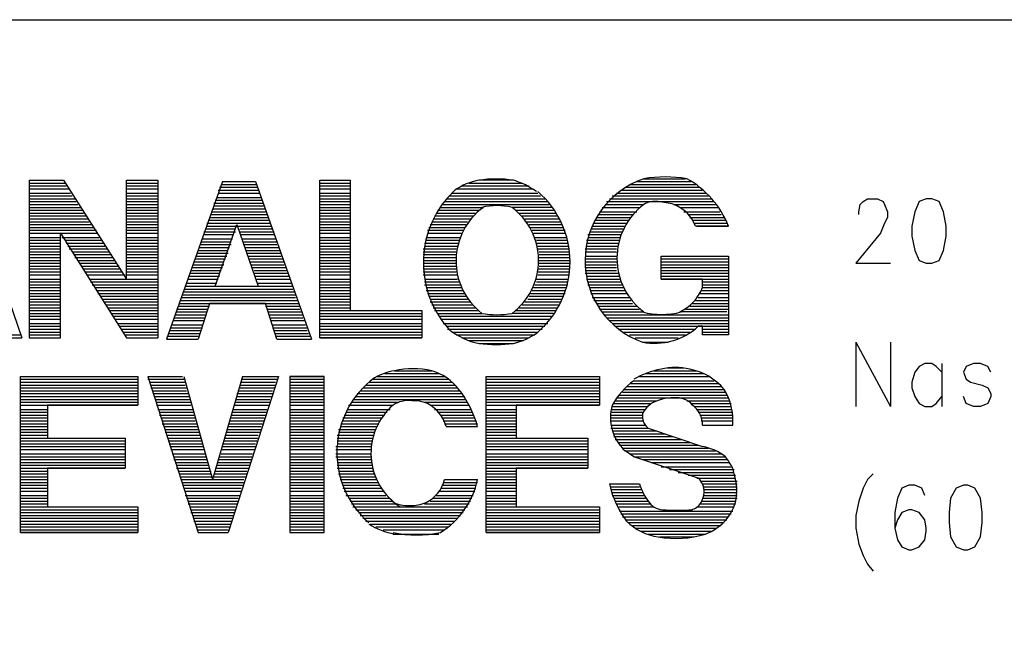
# Model space of a CAD drawing. Extents: x 12 to 27.9, y 10.8 to 21.2.
# Tile 10 of 21: x 25.904 to 26.591, y 11.611 to 12.048. Entities that reach past the tile are written whole.
import ezdxf

# ---------------------------------------------------------------- set-up
doc = ezdxf.new("R2010")
doc.units = 0
doc.header["$MEASUREMENT"] = 0
doc.layers.add('LAYNR1', color=2, linetype='Continuous')

msp = doc.modelspace()

# ---------------------------------------------------------------- linework, layer by layer
at = {"layer": 'LAYNR1', "color": 7}
for points in [[(27.941, 10.798), (23.241, 10.798), (23.241, 12.048), (27.945, 12.048), (27.945, 10.815)], [(25.868, 11.936), (25.906, 11.826)], [(25.911, 11.936), (25.911, 11.826), (25.933, 11.826), (25.933, 11.898)], [(25.911, 11.936), (25.935, 11.936)], [(25.911, 11.934), (25.936, 11.934)], [(25.935, 11.936), (25.979, 11.867)], [(25.979, 11.936), (26.001, 11.936)], [(25.979, 11.867), (25.979, 11.936), (26.001, 11.936), (26.001, 11.826)], [(25.979, 11.934), (26.001, 11.934)], [(26.046, 11.935), (26.007, 11.825)], [(26.046, 11.935), (26.069, 11.935)], [(26.069, 11.935), (26.108, 11.825)], [(26.114, 11.936), (26.135, 11.936)], [(26.114, 11.934), (26.135, 11.934)], [(26.218, 11.934), (26.255, 11.934)], [(26.249, 11.936), (26.225, 11.936)], [(26.335, 11.935), (26.373, 11.935)], [(26.34, 11.937), (26.369, 11.937)], [(25.911, 11.932), (25.937, 11.932)], [(25.911, 11.93), (25.939, 11.93)], [(25.911, 11.927), (25.94, 11.927)], [(25.979, 11.932), (26.001, 11.932)], [(25.979, 11.93), (26.001, 11.93)], [(25.979, 11.927), (26.001, 11.927)], [(26.043, 11.929), (26.071, 11.929)], [(26.043, 11.927), (26.072, 11.927)], [(26.044, 11.931), (26.071, 11.931)], [(26.045, 11.933), (26.07, 11.933)], [(26.114, 11.932), (26.135, 11.932)], [(26.114, 11.93), (26.135, 11.93)], [(26.114, 11.927), (26.135, 11.927)], [(26.206, 11.927), (26.266, 11.927)], [(26.209, 11.93), (26.263, 11.93)], [(26.213, 11.932), (26.26, 11.932)], [(26.321, 11.927), (26.383, 11.927)], [(26.324, 11.929), (26.381, 11.929)], [(26.327, 11.931), (26.379, 11.931)], [(26.33, 11.933), (26.376, 11.933)], [(25.911, 11.925), (25.941, 11.925)], [(25.911, 11.923), (25.943, 11.923)], [(25.911, 11.921), (25.944, 11.921)], [(25.979, 11.925), (26.001, 11.925)], [(25.979, 11.923), (26.001, 11.923)], [(25.979, 11.921), (26.001, 11.921)], [(26.04, 11.92), (26.074, 11.92)], [(26.041, 11.922), (26.074, 11.922)], [(26.042, 11.924), (26.073, 11.924)], [(26.114, 11.925), (26.135, 11.925)], [(26.114, 11.923), (26.135, 11.923)], [(26.114, 11.921), (26.135, 11.921)], [(26.201, 11.921), (26.273, 11.921)], [(26.202, 11.923), (26.271, 11.923)], [(26.204, 11.925), (26.268, 11.925)], [(26.314, 11.921), (26.389, 11.921)], [(26.316, 11.923), (26.387, 11.923)], [(26.318, 11.925), (26.385, 11.925)], [(26.49, 11.912), (26.49, 11.914), (26.491, 11.919), (26.493, 11.921), (26.496, 11.923), (26.503, 11.923), (26.507, 11.921), (26.508, 11.919), (26.51, 11.914), (26.51, 11.91), (26.508, 11.906), (26.505, 11.899), (26.488, 11.878), (26.512, 11.878)], [(25.911, 11.919), (25.945, 11.919)], [(25.911, 11.917), (25.947, 11.917)], [(25.911, 11.915), (25.948, 11.915)], [(25.911, 11.913), (25.949, 11.913)], [(25.979, 11.919), (26.001, 11.919)], [(25.979, 11.917), (26.001, 11.917)], [(25.979, 11.915), (26.001, 11.915)], [(25.979, 11.913), (26.001, 11.913)], [(26.038, 11.914), (26.076, 11.914)], [(26.039, 11.916), (26.076, 11.916)], [(26.04, 11.918), (26.075, 11.918)], [(26.114, 11.919), (26.135, 11.919)], [(26.114, 11.917), (26.135, 11.917)], [(26.114, 11.915), (26.135, 11.915)], [(26.114, 11.913), (26.135, 11.913)], [(26.195, 11.913), (26.223, 11.913)], [(26.196, 11.915), (26.225, 11.915)], [(26.198, 11.917), (26.227, 11.917)], [(26.199, 11.919), (26.274, 11.919)], [(26.276, 11.917), (26.248, 11.917)], [(26.251, 11.915), (26.277, 11.915)], [(26.253, 11.913), (26.279, 11.913)], [(26.309, 11.914), (26.335, 11.914)], [(26.311, 11.917), (26.337, 11.917)], [(26.313, 11.919), (26.34, 11.919)], [(26.361, 11.919), (26.39, 11.919)], [(26.365, 11.917), (26.392, 11.917)], [(26.368, 11.914), (26.393, 11.914)], [(25.911, 11.911), (25.951, 11.911)], [(25.911, 11.909), (25.952, 11.909)], [(25.911, 11.907), (25.953, 11.907)], [(25.979, 11.911), (26.001, 11.911)], [(25.979, 11.909), (26.001, 11.909)], [(25.979, 11.907), (26.001, 11.907)], [(26.035, 11.906), (26.079, 11.906)], [(26.036, 11.908), (26.079, 11.908)], [(26.037, 11.91), (26.078, 11.91)], [(26.038, 11.912), (26.077, 11.912)], [(26.114, 11.911), (26.135, 11.911)], [(26.114, 11.909), (26.135, 11.909)], [(26.114, 11.907), (26.135, 11.907)], [(26.192, 11.907), (26.217, 11.907)], [(26.193, 11.909), (26.219, 11.909)], [(26.194, 11.911), (26.221, 11.911)], [(26.255, 11.911), (26.28, 11.911)], [(26.257, 11.909), (26.281, 11.909)], [(26.258, 11.907), (26.282, 11.907)], [(26.305, 11.906), (26.328, 11.906)], [(26.306, 11.908), (26.33, 11.908)], [(26.307, 11.91), (26.331, 11.91)], [(26.308, 11.912), (26.333, 11.912)], [(26.371, 11.912), (26.394, 11.912)], [(26.372, 11.91), (26.396, 11.91)], [(26.374, 11.908), (26.397, 11.908)], [(26.375, 11.906), (26.398, 11.906)], [(25.911, 11.905), (25.955, 11.905)], [(25.911, 11.903), (25.956, 11.903)], [(25.911, 11.901), (25.958, 11.901)], [(25.911, 11.899), (25.959, 11.899)], [(25.933, 11.899), (25.979, 11.826)], [(25.979, 11.905), (26.001, 11.905)], [(25.979, 11.903), (26.001, 11.903)], [(25.979, 11.901), (26.001, 11.901)], [(25.979, 11.899), (26.001, 11.899)], [(26.033, 11.9), (26.055, 11.9)], [(26.034, 11.902), (26.055, 11.902)], [(26.035, 11.904), (26.08, 11.904)], [(26.041, 11.862), (26.056, 11.905), (26.071, 11.862)], [(26.058, 11.902), (26.081, 11.902)], [(26.058, 11.9), (26.082, 11.9)], [(26.114, 11.905), (26.135, 11.905)], [(26.114, 11.903), (26.135, 11.903)], [(26.114, 11.901), (26.135, 11.901)], [(26.114, 11.899), (26.135, 11.899)], [(26.189, 11.901), (26.214, 11.901)], [(26.189, 11.899), (26.213, 11.899)], [(26.19, 11.903), (26.215, 11.903)], [(26.191, 11.905), (26.216, 11.905)], [(26.26, 11.905), (26.283, 11.905)], [(26.261, 11.903), (26.284, 11.903)], [(26.262, 11.901), (26.285, 11.901)], [(26.263, 11.899), (26.285, 11.899)], [(26.302, 11.9), (26.325, 11.9)], [(26.303, 11.902), (26.326, 11.902)], [(26.304, 11.904), (26.327, 11.904)], [(26.377, 11.904), (26.399, 11.904)], [(25.911, 11.896), (25.933, 11.896)], [(25.911, 11.894), (25.933, 11.894)], [(25.911, 11.892), (25.933, 11.892)], [(25.934, 11.896), (25.96, 11.896)], [(25.936, 11.894), (25.962, 11.894)], [(25.937, 11.892), (25.963, 11.892)], [(25.979, 11.896), (26.001, 11.896)], [(25.979, 11.894), (26.001, 11.894)], [(25.979, 11.892), (26.001, 11.892)], [(26.031, 11.893), (26.052, 11.893)], [(26.032, 11.895), (26.053, 11.895)], [(26.033, 11.898), (26.054, 11.898)], [(26.059, 11.898), (26.082, 11.898)], [(26.06, 11.895), (26.083, 11.895)], [(26.06, 11.893), (26.084, 11.893)], [(26.114, 11.896), (26.135, 11.896)], [(26.114, 11.894), (26.135, 11.894)], [(26.114, 11.892), (26.135, 11.892)], [(26.187, 11.892), (26.211, 11.892)], [(26.188, 11.896), (26.212, 11.896)], [(26.188, 11.894), (26.211, 11.894)], [(26.264, 11.896), (26.286, 11.896)], [(26.265, 11.894), (26.287, 11.894)], [(26.265, 11.892), (26.287, 11.892)], [(26.3, 11.894), (26.323, 11.894)], [(26.3, 11.892), (26.322, 11.892)], [(26.301, 11.898), (26.324, 11.898)], [(26.301, 11.896), (26.323, 11.896)], [(25.911, 11.89), (25.933, 11.89)], [(25.911, 11.888), (25.933, 11.888)], [(25.911, 11.886), (25.933, 11.886)], [(25.938, 11.89), (25.964, 11.89)], [(25.939, 11.888), (25.966, 11.888)], [(25.941, 11.886), (25.967, 11.886)], [(25.979, 11.89), (26.001, 11.89)], [(25.979, 11.888), (26.001, 11.888)], [(25.979, 11.886), (26.001, 11.886)], [(26.029, 11.887), (26.05, 11.887)], [(26.03, 11.889), (26.051, 11.889)], [(26.031, 11.891), (26.052, 11.891)], [(26.061, 11.891), (26.084, 11.891)], [(26.062, 11.889), (26.085, 11.889)], [(26.063, 11.887), (26.086, 11.887)], [(26.114, 11.89), (26.135, 11.89)], [(26.114, 11.888), (26.135, 11.888)], [(26.114, 11.886), (26.135, 11.886)], [(26.186, 11.888), (26.209, 11.888)], [(26.186, 11.886), (26.209, 11.886)], [(26.187, 11.89), (26.21, 11.89)], [(26.266, 11.89), (26.287, 11.89)], [(26.266, 11.888), (26.288, 11.888)], [(26.267, 11.886), (26.288, 11.886)], [(26.299, 11.888), (26.321, 11.888)], [(26.299, 11.886), (26.321, 11.886)], [(26.3, 11.89), (26.322, 11.89)], [(25.911, 11.884), (25.933, 11.884)], [(25.911, 11.882), (25.933, 11.882)], [(25.911, 11.88), (25.933, 11.88)], [(25.942, 11.884), (25.968, 11.884)], [(25.943, 11.882), (25.97, 11.882)], [(25.945, 11.88), (25.971, 11.88)], [(25.979, 11.884), (26.001, 11.884)], [(25.979, 11.882), (26.001, 11.882)], [(25.979, 11.88), (26.001, 11.88)], [(26.026, 11.879), (26.047, 11.879)], [(26.027, 11.881), (26.048, 11.881)], [(26.028, 11.885), (26.05, 11.885)], [(26.028, 11.883), (26.049, 11.883)], [(26.063, 11.885), (26.087, 11.885)], [(26.064, 11.883), (26.087, 11.883)], [(26.065, 11.881), (26.088, 11.881)], [(26.065, 11.879), (26.089, 11.879)], [(26.114, 11.884), (26.135, 11.884)], [(26.114, 11.882), (26.135, 11.882)], [(26.114, 11.88), (26.135, 11.88)], [(26.186, 11.884), (26.209, 11.884)], [(26.186, 11.882), (26.209, 11.882)], [(26.186, 11.88), (26.209, 11.88)], [(26.267, 11.884), (26.288, 11.884)], [(26.267, 11.882), (26.288, 11.882)], [(26.267, 11.88), (26.288, 11.88)], [(26.299, 11.883), (26.321, 11.883)], [(26.299, 11.881), (26.321, 11.881)], [(26.299, 11.879), (26.321, 11.879)], [(26.352, 11.883), (26.399, 11.883)], [(26.352, 11.881), (26.399, 11.881)], [(26.352, 11.879), (26.399, 11.879)], [(25.911, 11.878), (25.933, 11.878)], [(25.911, 11.876), (25.933, 11.876)], [(25.911, 11.874), (25.933, 11.874)], [(25.911, 11.872), (25.933, 11.872)], [(25.946, 11.878), (25.972, 11.878)], [(25.948, 11.876), (25.974, 11.876)], [(25.949, 11.874), (25.975, 11.874)], [(25.95, 11.872), (25.976, 11.872)], [(25.979, 11.878), (26.001, 11.878)], [(25.979, 11.876), (26.001, 11.876)], [(25.979, 11.874), (26.001, 11.874)], [(25.979, 11.872), (26.001, 11.872)], [(26.024, 11.873), (26.045, 11.873)], [(26.025, 11.877), (26.047, 11.877)], [(26.025, 11.875), (26.046, 11.875)], [(26.066, 11.877), (26.089, 11.877)], [(26.067, 11.875), (26.09, 11.875)], [(26.068, 11.873), (26.091, 11.873)], [(26.114, 11.878), (26.135, 11.878)], [(26.114, 11.876), (26.135, 11.876)], [(26.114, 11.874), (26.135, 11.874)], [(26.114, 11.872), (26.135, 11.872)], [(26.186, 11.878), (26.209, 11.878)], [(26.186, 11.876), (26.209, 11.876)], [(26.186, 11.874), (26.209, 11.874)], [(26.186, 11.872), (26.209, 11.872)], [(26.266, 11.874), (26.288, 11.874)], [(26.266, 11.872), (26.288, 11.872)], [(26.267, 11.878), (26.288, 11.878)], [(26.267, 11.876), (26.288, 11.876)], [(26.299, 11.877), (26.321, 11.877)], [(26.299, 11.875), (26.321, 11.875)], [(26.299, 11.873), (26.321, 11.873)], [(26.352, 11.877), (26.399, 11.877)], [(26.352, 11.875), (26.399, 11.875)], [(26.352, 11.873), (26.399, 11.873)], [(25.911, 11.87), (25.933, 11.87)], [(25.911, 11.867), (25.933, 11.867)], [(25.911, 11.865), (25.933, 11.865)], [(25.952, 11.87), (25.978, 11.87)], [(25.953, 11.867), (26.001, 11.867)], [(25.954, 11.865), (26.001, 11.865)], [(25.979, 11.87), (26.001, 11.87)], [(26.022, 11.867), (26.043, 11.867)], [(26.023, 11.871), (26.044, 11.871)], [(26.023, 11.869), (26.044, 11.869)], [(26.068, 11.871), (26.092, 11.871)], [(26.069, 11.869), (26.092, 11.869)], [(26.07, 11.867), (26.093, 11.867)], [(26.114, 11.87), (26.135, 11.87)], [(26.114, 11.867), (26.135, 11.867)], [(26.114, 11.865), (26.135, 11.865)], [(26.186, 11.87), (26.21, 11.87)], [(26.187, 11.867), (26.21, 11.867)], [(26.187, 11.865), (26.211, 11.865)], [(26.265, 11.867), (26.287, 11.867)], [(26.265, 11.865), (26.287, 11.865)], [(26.266, 11.87), (26.288, 11.87)], [(26.299, 11.871), (26.322, 11.871)], [(26.3, 11.869), (26.323, 11.869)], [(26.3, 11.867), (26.323, 11.867)], [(26.301, 11.865), (26.324, 11.865)], [(26.352, 11.871), (26.399, 11.871)], [(26.352, 11.869), (26.399, 11.869)], [(26.352, 11.867), (26.399, 11.867)], [(26.381, 11.865), (26.399, 11.865)], [(25.911, 11.863), (25.933, 11.863)], [(25.911, 11.861), (25.933, 11.861)], [(25.911, 11.859), (25.933, 11.859)], [(25.955, 11.863), (26.001, 11.863)], [(25.957, 11.861), (26.001, 11.861)], [(25.958, 11.859), (26.001, 11.859)], [(26.019, 11.858), (26.096, 11.858)], [(26.02, 11.862), (26.095, 11.862)], [(26.02, 11.86), (26.095, 11.86)], [(26.021, 11.864), (26.042, 11.864)], [(26.042, 11.862), (26.071, 11.862)], [(26.07, 11.864), (26.094, 11.864)], [(26.114, 11.863), (26.135, 11.863)], [(26.114, 11.861), (26.135, 11.861)], [(26.114, 11.859), (26.135, 11.859)], [(26.187, 11.863), (26.212, 11.863)], [(26.188, 11.861), (26.213, 11.861)], [(26.188, 11.859), (26.214, 11.859)], [(26.262, 11.859), (26.285, 11.859)], [(26.263, 11.861), (26.286, 11.861)], [(26.264, 11.863), (26.287, 11.863)], [(26.301, 11.863), (26.325, 11.863)], [(26.302, 11.861), (26.326, 11.861)], [(26.303, 11.859), (26.327, 11.859)], [(26.38, 11.859), (26.399, 11.859)], [(26.381, 11.863), (26.399, 11.863)], [(26.381, 11.861), (26.399, 11.861)], [(25.911, 11.857), (25.933, 11.857)], [(25.911, 11.855), (25.933, 11.855)], [(25.911, 11.853), (25.933, 11.853)], [(25.911, 11.851), (25.933, 11.851)], [(25.959, 11.857), (26.001, 11.857)], [(25.961, 11.855), (26.001, 11.855)], [(25.962, 11.853), (26.001, 11.853)], [(25.963, 11.851), (26.001, 11.851)], [(26.017, 11.854), (26.097, 11.854)], [(26.017, 11.852), (26.098, 11.852)], [(26.018, 11.856), (26.097, 11.856)], [(26.114, 11.857), (26.135, 11.857)], [(26.114, 11.855), (26.135, 11.855)], [(26.114, 11.853), (26.135, 11.853)], [(26.114, 11.851), (26.135, 11.851)], [(26.189, 11.857), (26.215, 11.857)], [(26.19, 11.855), (26.216, 11.855)], [(26.191, 11.853), (26.217, 11.853)], [(26.191, 11.851), (26.219, 11.851)], [(26.257, 11.851), (26.282, 11.851)], [(26.259, 11.853), (26.283, 11.853)], [(26.26, 11.855), (26.284, 11.855)], [(26.261, 11.857), (26.285, 11.857)], [(26.303, 11.857), (26.328, 11.857)], [(26.304, 11.854), (26.33, 11.854)], [(26.305, 11.852), (26.331, 11.852)], [(26.376, 11.852), (26.399, 11.852)], [(26.378, 11.854), (26.399, 11.854)], [(26.379, 11.857), (26.399, 11.857)], [(25.911, 11.849), (25.933, 11.849)], [(25.911, 11.847), (25.933, 11.847)], [(25.911, 11.845), (25.933, 11.845)], [(25.965, 11.849), (26.001, 11.849)], [(25.966, 11.847), (26.001, 11.847)], [(25.967, 11.845), (26.001, 11.845)], [(26.014, 11.846), (26.036, 11.846)], [(26.014, 11.844), (26.035, 11.844)], [(26.015, 11.848), (26.037, 11.848)], [(26.016, 11.85), (26.099, 11.85)], [(26.084, 11.825), (26.076, 11.85), (26.037, 11.85), (26.029, 11.825)], [(26.076, 11.848), (26.1, 11.848)], [(26.077, 11.846), (26.1, 11.846)], [(26.078, 11.844), (26.101, 11.844)], [(26.114, 11.849), (26.135, 11.849)], [(26.114, 11.847), (26.135, 11.847)], [(26.114, 11.845), (26.185, 11.845)], [(26.192, 11.849), (26.221, 11.849)], [(26.193, 11.847), (26.223, 11.847)], [(26.194, 11.845), (26.225, 11.845)], [(26.251, 11.845), (26.279, 11.845)], [(26.253, 11.847), (26.28, 11.847)], [(26.255, 11.849), (26.281, 11.849)], [(26.307, 11.85), (26.332, 11.85)], [(26.308, 11.848), (26.335, 11.848)], [(26.309, 11.846), (26.337, 11.846)], [(26.311, 11.844), (26.339, 11.844)], [(26.398, 11.844), (26.366, 11.844)], [(26.369, 11.846), (26.399, 11.846)], [(26.372, 11.848), (26.399, 11.848)], [(26.374, 11.85), (26.399, 11.85)], [(25.911, 11.843), (25.933, 11.843)], [(25.911, 11.841), (25.933, 11.841)], [(25.911, 11.839), (25.933, 11.839)], [(25.969, 11.843), (26.001, 11.843)], [(25.97, 11.841), (26.001, 11.841)], [(25.971, 11.839), (26.001, 11.839)], [(26.012, 11.84), (26.034, 11.84)], [(26.012, 11.838), (26.033, 11.838)], [(26.013, 11.842), (26.034, 11.842)], [(26.078, 11.842), (26.102, 11.842)], [(26.079, 11.84), (26.102, 11.84)], [(26.08, 11.838), (26.103, 11.838)], [(26.114, 11.843), (26.185, 11.843)], [(26.114, 11.841), (26.185, 11.841)], [(26.114, 11.839), (26.185, 11.839)], [(26.196, 11.843), (26.227, 11.843)], [(26.197, 11.841), (26.276, 11.841)], [(26.198, 11.839), (26.274, 11.839)], [(26.277, 11.843), (26.248, 11.843)], [(26.312, 11.842), (26.399, 11.842)], [(26.314, 11.84), (26.399, 11.84)], [(26.316, 11.838), (26.399, 11.838)], [(25.911, 11.836), (25.933, 11.836)], [(25.911, 11.834), (25.933, 11.834)], [(25.911, 11.832), (25.933, 11.832)], [(25.973, 11.836), (26.001, 11.836)], [(25.974, 11.834), (26.001, 11.834)], [(25.975, 11.832), (26.001, 11.832)], [(26.009, 11.831), (26.031, 11.831)], [(26.01, 11.833), (26.032, 11.833)], [(26.011, 11.835), (26.032, 11.835)], [(26.081, 11.835), (26.104, 11.835)], [(26.081, 11.833), (26.105, 11.833)], [(26.082, 11.831), (26.105, 11.831)], [(26.114, 11.836), (26.185, 11.836)], [(26.114, 11.834), (26.185, 11.834)], [(26.114, 11.832), (26.185, 11.832)], [(26.2, 11.836), (26.273, 11.836)], [(26.202, 11.834), (26.271, 11.834)], [(26.203, 11.832), (26.269, 11.832)], [(26.318, 11.836), (26.399, 11.836)], [(26.321, 11.834), (26.399, 11.834)], [(26.323, 11.832), (26.375, 11.832)], [(26.381, 11.832), (26.399, 11.832)], [(25.882, 11.828), (25.905, 11.828)], [(25.882, 11.826), (25.906, 11.826)], [(25.911, 11.83), (25.933, 11.83)], [(25.911, 11.828), (25.933, 11.828)], [(25.911, 11.826), (25.933, 11.826)], [(25.977, 11.83), (26.001, 11.83)], [(25.978, 11.828), (26.001, 11.828)], [(25.979, 11.826), (26.001, 11.826)], [(26.007, 11.825), (26.029, 11.825)], [(26.008, 11.827), (26.029, 11.827)], [(26.009, 11.829), (26.03, 11.829)], [(26.083, 11.829), (26.106, 11.829)], [(26.083, 11.827), (26.107, 11.827)], [(26.084, 11.825), (26.108, 11.825)], [(26.114, 11.83), (26.185, 11.83)], [(26.114, 11.828), (26.185, 11.828)], [(26.114, 11.826), (26.185, 11.826)], [(26.206, 11.83), (26.266, 11.83)], [(26.209, 11.828), (26.264, 11.828)], [(26.213, 11.826), (26.26, 11.826)], [(26.218, 11.824), (26.256, 11.824)], [(26.326, 11.83), (26.372, 11.83)], [(26.33, 11.828), (26.369, 11.828)], [(26.334, 11.826), (26.364, 11.826)], [(26.381, 11.83), (26.399, 11.83)], [(26.225, 11.822), (26.249, 11.822)], [(26.339, 11.823), (26.357, 11.823)], [(26.488, 11.823), (26.488, 11.778)], [(26.488, 11.823), (26.512, 11.778)], [(26.512, 11.823), (26.512, 11.778)], [(26.166, 11.803), (26.192, 11.803)], [(26.347, 11.803), (26.377, 11.803)], [(26.356, 11.805), (26.368, 11.805)], [(26.548, 11.802), (26.544, 11.806), (26.541, 11.808), (26.536, 11.808), (26.532, 11.806), (26.529, 11.802), (26.527, 11.795), (26.527, 11.791), (26.529, 11.785), (26.532, 11.78), (26.536, 11.778), (26.541, 11.778), (26.544, 11.78), (26.548, 11.785)], [(26.548, 11.808), (26.548, 11.778)], [(26.582, 11.802), (26.58, 11.806), (26.575, 11.808), (26.57, 11.808), (26.565, 11.806), (26.563, 11.802), (26.565, 11.797), (26.568, 11.795), (26.576, 11.793), (26.58, 11.791), (26.582, 11.787), (26.582, 11.785), (26.58, 11.78), (26.575, 11.778), (26.57, 11.778), (26.565, 11.78), (26.563, 11.785)], [(25.905, 11.799), (25.987, 11.799)], [(25.905, 11.797), (25.987, 11.797)], [(25.994, 11.799), (26.018, 11.799)], [(25.994, 11.799), (26.029, 11.69)], [(25.994, 11.797), (26.019, 11.797)], [(26.019, 11.799), (26.039, 11.727)], [(26.06, 11.799), (26.039, 11.727)], [(26.085, 11.799), (26.05, 11.69)], [(26.059, 11.797), (26.084, 11.797)], [(26.06, 11.799), (26.085, 11.799)], [(26.093, 11.799), (26.117, 11.799)], [(26.093, 11.797), (26.117, 11.797)], [(26.151, 11.797), (26.204, 11.797)], [(26.154, 11.799), (26.201, 11.799)], [(26.159, 11.801), (26.197, 11.801)], [(26.23, 11.799), (26.309, 11.799)], [(26.23, 11.797), (26.309, 11.797)], [(26.333, 11.796), (26.389, 11.796)], [(26.337, 11.799), (26.386, 11.799)], [(26.341, 11.801), (26.382, 11.801)], [(25.905, 11.795), (25.987, 11.795)], [(25.905, 11.793), (25.987, 11.793)], [(25.905, 11.791), (25.987, 11.791)], [(25.905, 11.789), (25.987, 11.789)], [(25.995, 11.795), (26.02, 11.795)], [(25.996, 11.793), (26.02, 11.793)], [(25.996, 11.791), (26.021, 11.791)], [(25.997, 11.789), (26.021, 11.789)], [(26.057, 11.789), (26.081, 11.789)], [(26.058, 11.793), (26.083, 11.793)], [(26.058, 11.791), (26.082, 11.791)], [(26.059, 11.795), (26.083, 11.795)], [(26.093, 11.795), (26.117, 11.795)], [(26.093, 11.793), (26.117, 11.793)], [(26.093, 11.791), (26.117, 11.791)], [(26.093, 11.789), (26.117, 11.789)], [(26.142, 11.789), (26.212, 11.789)], [(26.144, 11.791), (26.21, 11.791)], [(26.146, 11.793), (26.208, 11.793)], [(26.148, 11.795), (26.206, 11.795)], [(26.23, 11.795), (26.309, 11.795)], [(26.23, 11.793), (26.309, 11.793)], [(26.23, 11.791), (26.309, 11.791)], [(26.23, 11.789), (26.309, 11.789)], [(26.326, 11.79), (26.396, 11.79)], [(26.328, 11.792), (26.394, 11.792)], [(26.331, 11.794), (26.392, 11.794)], [(25.905, 11.787), (25.987, 11.787)], [(25.905, 11.785), (25.987, 11.785)], [(25.905, 11.783), (25.987, 11.783)], [(25.998, 11.787), (26.022, 11.787)], [(25.999, 11.785), (26.023, 11.785)], [(25.999, 11.783), (26.023, 11.783)], [(26.055, 11.783), (26.079, 11.783)], [(26.056, 11.787), (26.081, 11.787)], [(26.056, 11.785), (26.08, 11.785)], [(26.093, 11.787), (26.117, 11.787)], [(26.093, 11.785), (26.117, 11.785)], [(26.093, 11.783), (26.117, 11.783)], [(26.137, 11.783), (26.18, 11.783)], [(26.139, 11.785), (26.183, 11.785)], [(26.14, 11.787), (26.213, 11.787)], [(26.179, 11.783), (26.216, 11.783)], [(26.182, 11.785), (26.215, 11.785)], [(26.23, 11.787), (26.309, 11.787)], [(26.23, 11.785), (26.309, 11.785)], [(26.23, 11.783), (26.309, 11.783)], [(26.321, 11.784), (26.399, 11.784)], [(26.323, 11.786), (26.398, 11.786)], [(26.325, 11.788), (26.397, 11.788)], [(25.905, 11.781), (25.987, 11.781)], [(25.905, 11.779), (25.987, 11.779)], [(25.905, 11.776), (25.924, 11.776)], [(26, 11.781), (26.024, 11.781)], [(26, 11.779), (26.024, 11.779)], [(26.001, 11.776), (26.025, 11.776)], [(26.054, 11.779), (26.078, 11.779)], [(26.054, 11.776), (26.077, 11.776)], [(26.055, 11.781), (26.079, 11.781)], [(26.093, 11.781), (26.117, 11.781)], [(26.093, 11.779), (26.117, 11.779)], [(26.093, 11.776), (26.117, 11.776)], [(26.133, 11.776), (26.163, 11.776)], [(26.134, 11.779), (26.165, 11.779)], [(26.136, 11.781), (26.169, 11.781)], [(26.187, 11.781), (26.217, 11.781)], [(26.191, 11.779), (26.218, 11.779)], [(26.194, 11.776), (26.219, 11.776)], [(26.23, 11.781), (26.309, 11.781)], [(26.23, 11.779), (26.309, 11.779)], [(26.23, 11.776), (26.251, 11.776)], [(26.317, 11.776), (26.341, 11.776)], [(26.318, 11.778), (26.343, 11.778)], [(26.319, 11.78), (26.345, 11.78)], [(26.32, 11.782), (26.349, 11.782)], [(26.37, 11.782), (26.4, 11.782)], [(26.373, 11.78), (26.401, 11.78)], [(26.375, 11.778), (26.401, 11.778)], [(26.377, 11.776), (26.401, 11.776)], [(25.905, 11.774), (25.924, 11.774)], [(25.905, 11.772), (25.924, 11.772)], [(25.905, 11.77), (25.924, 11.77)], [(26.002, 11.774), (26.026, 11.774)], [(26.002, 11.772), (26.026, 11.772)], [(26.003, 11.77), (26.027, 11.77)], [(26.052, 11.772), (26.076, 11.772)], [(26.052, 11.77), (26.075, 11.77)], [(26.053, 11.774), (26.077, 11.774)], [(26.093, 11.774), (26.117, 11.774)], [(26.093, 11.772), (26.117, 11.772)], [(26.093, 11.77), (26.117, 11.77)], [(26.13, 11.77), (26.157, 11.77)], [(26.131, 11.772), (26.159, 11.772)], [(26.132, 11.774), (26.161, 11.774)], [(26.196, 11.774), (26.22, 11.774)], [(26.198, 11.772), (26.221, 11.772)], [(26.199, 11.77), (26.222, 11.77)], [(26.23, 11.774), (26.251, 11.774)], [(26.23, 11.772), (26.251, 11.772)], [(26.23, 11.77), (26.251, 11.77)], [(26.317, 11.774), (26.34, 11.774)], [(26.317, 11.772), (26.339, 11.772)], [(26.317, 11.77), (26.339, 11.77)], [(26.378, 11.774), (26.402, 11.774)], [(26.379, 11.772), (26.402, 11.772)], [(26.38, 11.77), (26.402, 11.77)], [(25.905, 11.768), (25.924, 11.768)], [(25.905, 11.766), (25.924, 11.766)], [(25.905, 11.764), (25.924, 11.764)], [(25.905, 11.762), (25.924, 11.762)], [(26.004, 11.768), (26.027, 11.768)], [(26.004, 11.766), (26.028, 11.766)], [(26.005, 11.764), (26.029, 11.764)], [(26.006, 11.762), (26.029, 11.762)], [(26.049, 11.762), (26.073, 11.762)], [(26.05, 11.764), (26.073, 11.764)], [(26.051, 11.768), (26.075, 11.768)], [(26.051, 11.766), (26.074, 11.766)], [(26.093, 11.768), (26.117, 11.768)], [(26.093, 11.766), (26.117, 11.766)], [(26.093, 11.764), (26.117, 11.764)], [(26.093, 11.762), (26.117, 11.762)], [(26.127, 11.762), (26.153, 11.762)], [(26.128, 11.764), (26.154, 11.764)], [(26.129, 11.766), (26.155, 11.766)], [(26.13, 11.768), (26.156, 11.768)], [(26.2, 11.768), (26.223, 11.768)], [(26.201, 11.766), (26.224, 11.766)], [(26.202, 11.764), (26.224, 11.764)], [(26.23, 11.768), (26.251, 11.768)], [(26.23, 11.766), (26.251, 11.766)], [(26.23, 11.764), (26.251, 11.764)], [(26.23, 11.762), (26.251, 11.762)], [(26.317, 11.768), (26.34, 11.768)], [(26.317, 11.765), (26.341, 11.765)], [(26.317, 11.763), (26.343, 11.763)], [(26.38, 11.768), (26.402, 11.768)], [(26.381, 11.765), (26.402, 11.765)], [(25.905, 11.76), (25.924, 11.76)], [(25.905, 11.758), (25.924, 11.758)], [(25.905, 11.756), (25.978, 11.756)], [(26.006, 11.76), (26.03, 11.76)], [(26.007, 11.758), (26.03, 11.758)], [(26.008, 11.756), (26.031, 11.756)], [(26.048, 11.758), (26.071, 11.758)], [(26.048, 11.756), (26.071, 11.756)], [(26.049, 11.76), (26.072, 11.76)], [(26.093, 11.76), (26.117, 11.76)], [(26.093, 11.758), (26.117, 11.758)], [(26.093, 11.756), (26.117, 11.756)], [(26.126, 11.758), (26.151, 11.758)], [(26.126, 11.756), (26.151, 11.756)], [(26.127, 11.76), (26.152, 11.76)], [(26.23, 11.76), (26.251, 11.76)], [(26.23, 11.758), (26.251, 11.758)], [(26.23, 11.756), (26.301, 11.756)], [(26.318, 11.761), (26.349, 11.761)], [(26.319, 11.759), (26.355, 11.759)], [(26.319, 11.757), (26.36, 11.757)], [(26.32, 11.755), (26.366, 11.755)], [(25.905, 11.754), (25.978, 11.754)], [(25.905, 11.752), (25.978, 11.752)], [(25.905, 11.75), (25.978, 11.75)], [(25.905, 11.748), (25.978, 11.748)], [(26.008, 11.754), (26.032, 11.754)], [(26.009, 11.752), (26.032, 11.752)], [(26.01, 11.75), (26.033, 11.75)], [(26.01, 11.748), (26.033, 11.748)], [(26.045, 11.748), (26.068, 11.748)], [(26.046, 11.752), (26.069, 11.752)], [(26.046, 11.75), (26.069, 11.75)], [(26.047, 11.754), (26.07, 11.754)], [(26.093, 11.754), (26.117, 11.754)], [(26.093, 11.752), (26.117, 11.752)], [(26.093, 11.75), (26.117, 11.75)], [(26.093, 11.748), (26.117, 11.748)], [(26.125, 11.75), (26.15, 11.75)], [(26.125, 11.748), (26.15, 11.748)], [(26.126, 11.754), (26.15, 11.754)], [(26.126, 11.752), (26.15, 11.752)], [(26.23, 11.754), (26.301, 11.754)], [(26.23, 11.752), (26.301, 11.752)], [(26.23, 11.75), (26.301, 11.75)], [(26.23, 11.748), (26.301, 11.748)], [(26.322, 11.753), (26.372, 11.753)], [(26.323, 11.751), (26.378, 11.751)], [(26.325, 11.749), (26.385, 11.749)], [(25.905, 11.745), (25.978, 11.745)], [(25.905, 11.743), (25.978, 11.743)], [(25.905, 11.741), (25.978, 11.741)], [(26.011, 11.745), (26.034, 11.745)], [(26.012, 11.743), (26.035, 11.743)], [(26.012, 11.741), (26.035, 11.741)], [(26.043, 11.741), (26.066, 11.741)], [(26.044, 11.743), (26.067, 11.743)], [(26.045, 11.745), (26.067, 11.745)], [(26.093, 11.745), (26.117, 11.745)], [(26.093, 11.743), (26.117, 11.743)], [(26.093, 11.741), (26.117, 11.741)], [(26.125, 11.745), (26.15, 11.745)], [(26.125, 11.743), (26.15, 11.743)], [(26.126, 11.741), (26.15, 11.741)], [(26.23, 11.745), (26.301, 11.745)], [(26.23, 11.743), (26.301, 11.743)], [(26.23, 11.741), (26.301, 11.741)], [(26.327, 11.747), (26.39, 11.747)], [(26.33, 11.745), (26.394, 11.745)], [(26.333, 11.743), (26.397, 11.743)], [(26.339, 11.741), (26.398, 11.741)], [(25.905, 11.739), (25.978, 11.739)], [(25.905, 11.737), (25.978, 11.737)], [(25.905, 11.735), (25.978, 11.735)], [(26.013, 11.739), (26.036, 11.739)], [(26.014, 11.737), (26.036, 11.737)], [(26.014, 11.735), (26.037, 11.735)], [(26.042, 11.737), (26.065, 11.737)], [(26.042, 11.735), (26.064, 11.735)], [(26.043, 11.739), (26.066, 11.739)], [(26.093, 11.739), (26.117, 11.739)], [(26.093, 11.737), (26.117, 11.737)], [(26.093, 11.735), (26.117, 11.735)], [(26.126, 11.739), (26.15, 11.739)], [(26.126, 11.737), (26.15, 11.737)], [(26.126, 11.735), (26.151, 11.735)], [(26.23, 11.739), (26.301, 11.739)], [(26.23, 11.737), (26.301, 11.737)], [(26.23, 11.735), (26.301, 11.735)], [(26.345, 11.739), (26.4, 11.739)], [(26.352, 11.736), (26.401, 11.736)], [(26.358, 11.734), (26.403, 11.734)], [(25.905, 11.733), (25.924, 11.733)], [(25.905, 11.731), (25.924, 11.731)], [(25.905, 11.729), (25.924, 11.729)], [(26.015, 11.733), (26.038, 11.733)], [(26.016, 11.731), (26.038, 11.731)], [(26.017, 11.729), (26.039, 11.729)], [(26.04, 11.731), (26.063, 11.731)], [(26.04, 11.729), (26.062, 11.729)], [(26.041, 11.733), (26.063, 11.733)], [(26.093, 11.733), (26.117, 11.733)], [(26.093, 11.731), (26.117, 11.731)], [(26.093, 11.729), (26.117, 11.729)], [(26.127, 11.733), (26.151, 11.733)], [(26.127, 11.731), (26.152, 11.731)], [(26.128, 11.729), (26.153, 11.729)], [(26.23, 11.733), (26.251, 11.733)], [(26.23, 11.731), (26.251, 11.731)], [(26.23, 11.729), (26.251, 11.729)], [(26.364, 11.732), (26.403, 11.732)], [(26.371, 11.73), (26.404, 11.73)], [(26.377, 11.728), (26.404, 11.728)], [(26.5, 11.731), (26.496, 11.727), (26.493, 11.721), (26.49, 11.712), (26.488, 11.702), (26.488, 11.693), (26.49, 11.682), (26.493, 11.674), (26.496, 11.668), (26.5, 11.663)], [(25.905, 11.727), (25.924, 11.727)], [(25.905, 11.725), (25.924, 11.725)], [(25.905, 11.723), (25.924, 11.723)], [(25.905, 11.721), (25.924, 11.721)], [(26.017, 11.727), (26.061, 11.727)], [(26.018, 11.725), (26.061, 11.725)], [(26.018, 11.723), (26.06, 11.723)], [(26.019, 11.721), (26.059, 11.721)], [(26.093, 11.727), (26.117, 11.727)], [(26.093, 11.725), (26.117, 11.725)], [(26.093, 11.723), (26.117, 11.723)], [(26.093, 11.721), (26.117, 11.721)], [(26.128, 11.727), (26.154, 11.727)], [(26.129, 11.725), (26.155, 11.725)], [(26.13, 11.723), (26.156, 11.723)], [(26.13, 11.721), (26.157, 11.721)], [(26.198, 11.721), (26.222, 11.721)], [(26.199, 11.723), (26.223, 11.723)], [(26.2, 11.725), (26.224, 11.725)], [(26.201, 11.727), (26.224, 11.727)], [(26.23, 11.727), (26.251, 11.727)], [(26.23, 11.725), (26.251, 11.725)], [(26.23, 11.723), (26.251, 11.723)], [(26.23, 11.721), (26.251, 11.721)], [(26.316, 11.724), (26.337, 11.724)], [(26.317, 11.724), (26.337, 11.724)], [(26.317, 11.722), (26.337, 11.722)], [(26.38, 11.726), (26.405, 11.726)], [(26.381, 11.724), (26.405, 11.724)], [(26.382, 11.722), (26.405, 11.722)], [(26.536, 11.716), (26.534, 11.721), (26.529, 11.723), (26.525, 11.723), (26.52, 11.721), (26.517, 11.714), (26.515, 11.704), (26.515, 11.693), (26.517, 11.685), (26.52, 11.68), (26.525, 11.678), (26.527, 11.678), (26.532, 11.68), (26.536, 11.685), (26.537, 11.691), (26.537, 11.693), (26.536, 11.699), (26.532, 11.704), (26.527, 11.706), (26.525, 11.706), (26.52, 11.704), (26.517, 11.699), (26.515, 11.693)], [(25.905, 11.719), (25.924, 11.719)], [(25.905, 11.716), (25.924, 11.716)], [(25.905, 11.714), (25.924, 11.714)], [(26.02, 11.719), (26.059, 11.719)], [(26.02, 11.716), (26.058, 11.716)], [(26.021, 11.714), (26.057, 11.714)], [(26.093, 11.719), (26.117, 11.719)], [(26.093, 11.716), (26.117, 11.716)], [(26.093, 11.714), (26.117, 11.714)], [(26.131, 11.719), (26.159, 11.719)], [(26.132, 11.716), (26.16, 11.716)], [(26.134, 11.714), (26.162, 11.714)], [(26.193, 11.714), (26.22, 11.714)], [(26.195, 11.716), (26.221, 11.716)], [(26.197, 11.719), (26.222, 11.719)], [(26.23, 11.719), (26.251, 11.719)], [(26.23, 11.716), (26.251, 11.716)], [(26.23, 11.714), (26.251, 11.714)], [(26.317, 11.72), (26.338, 11.72)], [(26.318, 11.718), (26.339, 11.718)], [(26.318, 11.716), (26.34, 11.716)], [(26.319, 11.714), (26.342, 11.714)], [(26.381, 11.714), (26.405, 11.714)], [(26.382, 11.72), (26.405, 11.72)], [(26.382, 11.718), (26.405, 11.718)], [(26.382, 11.716), (26.405, 11.716)], [(25.905, 11.712), (25.924, 11.712)], [(25.905, 11.71), (25.924, 11.71)], [(25.905, 11.708), (25.987, 11.708)], [(26.022, 11.712), (26.057, 11.712)], [(26.022, 11.71), (26.056, 11.71)], [(26.023, 11.708), (26.055, 11.708)], [(26.093, 11.712), (26.117, 11.712)], [(26.093, 11.71), (26.117, 11.71)], [(26.093, 11.708), (26.117, 11.708)], [(26.135, 11.712), (26.164, 11.712)], [(26.136, 11.71), (26.168, 11.71)], [(26.137, 11.708), (26.166, 11.708)], [(26.166, 11.708), (26.217, 11.708)], [(26.187, 11.71), (26.218, 11.71)], [(26.191, 11.712), (26.219, 11.712)], [(26.23, 11.712), (26.251, 11.712)], [(26.23, 11.71), (26.251, 11.71)], [(26.23, 11.708), (26.309, 11.708)], [(26.32, 11.712), (26.343, 11.712)], [(26.321, 11.71), (26.345, 11.71)], [(26.322, 11.708), (26.347, 11.708)], [(26.377, 11.708), (26.403, 11.708)], [(26.379, 11.71), (26.404, 11.71)], [(26.38, 11.712), (26.404, 11.712)], [(25.905, 11.706), (25.987, 11.706)], [(25.905, 11.704), (25.987, 11.704)], [(25.905, 11.702), (25.987, 11.702)], [(25.905, 11.7), (25.987, 11.7)], [(26.024, 11.706), (26.055, 11.706)], [(26.024, 11.704), (26.054, 11.704)], [(26.025, 11.702), (26.054, 11.702)], [(26.026, 11.7), (26.053, 11.7)], [(26.093, 11.706), (26.117, 11.706)], [(26.093, 11.704), (26.117, 11.704)], [(26.093, 11.702), (26.117, 11.702)], [(26.093, 11.7), (26.117, 11.7)], [(26.139, 11.706), (26.166, 11.706)], [(26.141, 11.704), (26.214, 11.704)], [(26.142, 11.702), (26.212, 11.702)], [(26.144, 11.7), (26.21, 11.7)], [(26.166, 11.706), (26.215, 11.706)], [(26.23, 11.706), (26.309, 11.706)], [(26.23, 11.704), (26.309, 11.704)], [(26.23, 11.702), (26.309, 11.702)], [(26.23, 11.7), (26.309, 11.7)], [(26.323, 11.705), (26.402, 11.705)], [(26.324, 11.703), (26.401, 11.703)], [(26.325, 11.701), (26.399, 11.701)], [(25.905, 11.698), (25.987, 11.698)], [(25.905, 11.696), (25.987, 11.696)], [(25.905, 11.694), (25.987, 11.694)], [(26.026, 11.698), (26.052, 11.698)], [(26.027, 11.696), (26.052, 11.696)], [(26.028, 11.694), (26.051, 11.694)], [(26.093, 11.698), (26.117, 11.698)], [(26.093, 11.696), (26.117, 11.696)], [(26.093, 11.694), (26.117, 11.694)], [(26.146, 11.698), (26.208, 11.698)], [(26.149, 11.696), (26.206, 11.696)], [(26.153, 11.694), (26.204, 11.694)], [(26.23, 11.698), (26.309, 11.698)], [(26.23, 11.696), (26.309, 11.696)], [(26.23, 11.694), (26.309, 11.694)], [(26.327, 11.699), (26.398, 11.699)], [(26.329, 11.697), (26.396, 11.697)], [(26.332, 11.695), (26.394, 11.695)], [(26.334, 11.693), (26.391, 11.693)], [(25.905, 11.692), (25.987, 11.692)], [(25.905, 11.69), (25.987, 11.69)], [(26.028, 11.692), (26.05, 11.692)], [(26.029, 11.69), (26.05, 11.69)], [(26.093, 11.692), (26.117, 11.692)], [(26.093, 11.69), (26.117, 11.69)], [(26.158, 11.692), (26.201, 11.692)], [(26.165, 11.689), (26.197, 11.689)], [(26.23, 11.692), (26.309, 11.692)], [(26.23, 11.69), (26.309, 11.69)], [(26.338, 11.691), (26.388, 11.691)], [(26.343, 11.689), (26.383, 11.689)], [(26.351, 11.687), (26.375, 11.687)]]:
    msp.add_lwpolyline(points, dxfattribs=at)
for points in [[(26.114, 11.826), (26.114, 11.936), (26.135, 11.936), (26.135, 11.845), (26.185, 11.845), (26.185, 11.826), (26.114, 11.826)], [(26.537, 11.923), (26.532, 11.921), (26.529, 11.914), (26.527, 11.904), (26.527, 11.897), (26.529, 11.887), (26.532, 11.88), (26.537, 11.878), (26.541, 11.878), (26.546, 11.88), (26.549, 11.887), (26.551, 11.897), (26.551, 11.904), (26.549, 11.914), (26.546, 11.921), (26.541, 11.923), (26.537, 11.923)], [(25.905, 11.799), (25.987, 11.799), (25.987, 11.779), (25.924, 11.779), (25.924, 11.756), (25.978, 11.756), (25.978, 11.735), (25.924, 11.735), (25.924, 11.708), (25.987, 11.708), (25.987, 11.69), (25.905, 11.69), (25.905, 11.799)], [(26.093, 11.799), (26.093, 11.69), (26.117, 11.69), (26.117, 11.799), (26.093, 11.799)], [(26.23, 11.799), (26.309, 11.799), (26.309, 11.779), (26.251, 11.779), (26.251, 11.756), (26.301, 11.756), (26.301, 11.735), (26.251, 11.735), (26.251, 11.708), (26.309, 11.708), (26.309, 11.69), (26.23, 11.69), (26.23, 11.799)], [(26.563, 11.723), (26.558, 11.721), (26.554, 11.714), (26.553, 11.704), (26.553, 11.697), (26.554, 11.687), (26.558, 11.68), (26.563, 11.678), (26.566, 11.678), (26.571, 11.68), (26.575, 11.687), (26.576, 11.697), (26.576, 11.704), (26.575, 11.714), (26.571, 11.721), (26.566, 11.723), (26.563, 11.723)]]:
    msp.add_lwpolyline(points, close=True, dxfattribs=at)
for points in [[(26.225, 11.936, 0.105987), (26.208, 11.929)], [(26.249, 11.936, 0.064687), (26.225, 11.936)], [(26.265, 11.928, 0.078465), (26.249, 11.936)], [(26.34, 11.937, 0.710686), (26.339, 11.823)], [(26.37, 11.937, 0.08449), (26.34, 11.937)], [(26.399, 11.904, 0.172337), (26.37, 11.937)], [(26.208, 11.929, 0.408612), (26.204, 11.832)], [(26.266, 11.83, 0.458887), (26.266, 11.928)], [(26.35, 11.921, 0.171104), (26.34, 11.919)], [(26.361, 11.919, 0.051764), (26.35, 11.921)], [(26.228, 11.917, 0.501296), (26.227, 11.843)], [(26.248, 11.917, 0.117067), (26.227, 11.917)], [(26.248, 11.843, 0.5013), (26.248, 11.917)], [(26.34, 11.919, 0.50138), (26.34, 11.844)], [(26.399, 11.904), (26.376, 11.904, 0.215231), (26.361, 11.919)], [(26.365, 11.844, 0.184866), (26.381, 11.861), (26.381, 11.867), (26.352, 11.867), (26.352, 11.883), (26.399, 11.883), (26.399, 11.828), (26.381, 11.828), (26.381, 11.834), (26.378, 11.834)], [(26.339, 11.844, 0.129852), (26.366, 11.844)], [(26.227, 11.843, 0.085213), (26.248, 11.843)], [(26.204, 11.832, 0.125019), (26.225, 11.822)], [(26.339, 11.823, 0.240587), (26.378, 11.834)], [(26.249, 11.822, 0.110228), (26.266, 11.83)], [(26.225, 11.822, 0.060771), (26.249, 11.822)], [(26.166, 11.803, 0.079135), (26.152, 11.798)], [(26.192, 11.803, 0.100132), (26.166, 11.803)], [(26.211, 11.79, 0.158211), (26.192, 11.803)], [(26.352, 11.804, 0.090452), (26.333, 11.797)], [(26.396, 11.79, 0.176408), (26.372, 11.804, 0.122742), (26.352, 11.804)], [(26.152, 11.798, 0.477532), (26.148, 11.697)], [(26.333, 11.796, 0.113536), (26.318, 11.779)], [(26.224, 11.764, 0.093151), (26.211, 11.79)], [(26.402, 11.765, 0.161116), (26.396, 11.79)], [(26.178, 11.782, 0.17138), (26.165, 11.779)], [(26.202, 11.764, 0.215266), (26.189, 11.78, 0.124814), (26.178, 11.782)], [(26.361, 11.784, 0.139137), (26.345, 11.78)], [(26.374, 11.779, 0.255551), (26.361, 11.784)], [(26.165, 11.779, 0.501318), (26.17, 11.708)], [(26.318, 11.779, 0.284892), (26.327, 11.747)], [(26.345, 11.78, 0.105835), (26.339, 11.773)], [(26.381, 11.765, 0.229946), (26.374, 11.779)], [(26.339, 11.773), (26.339, 11.771, 0.236532), (26.343, 11.763), (26.381, 11.75)], [(26.397, 11.743, 0.121996), (26.381, 11.75)], [(26.382, 11.718, 0.228731), (26.378, 11.728), (26.333, 11.743), (26.327, 11.747)], [(26.402, 11.735, 0.031003), (26.397, 11.743)], [(26.403, 11.731, 0.030539), (26.402, 11.735)], [(26.404, 11.711, 0.132513), (26.403, 11.731)], [(26.188, 11.711, 0.215067), (26.201, 11.727)], [(26.198, 11.69, 0.201235), (26.224, 11.727)], [(26.316, 11.724, 0.082783), (26.324, 11.704)], [(26.337, 11.724, 0.090695), (26.343, 11.712)], [(26.373, 11.706, 0.226588), (26.38, 11.711, 0.102249), (26.382, 11.718)], [(26.164, 11.712, 0.171527), (26.177, 11.709)], [(26.177, 11.709, 0.124156), (26.188, 11.711)], [(26.343, 11.712, 0.238551), (26.353, 11.706)], [(26.383, 11.689, 0.230736), (26.404, 11.711)], [(26.324, 11.704, 0.034102), (26.328, 11.698)], [(26.353, 11.706, 0.034288), (26.374, 11.706)], [(26.148, 11.696, 0.093769), (26.166, 11.689)], [(26.328, 11.698, 0.160673), (26.35, 11.687)], [(26.165, 11.69, 0.098433), (26.198, 11.69)], [(26.35, 11.687, 0.115212), (26.383, 11.689)]]:
    msp.add_lwpolyline(points, format="xyb", dxfattribs=at)

doc.saveas('drawing.dxf')
